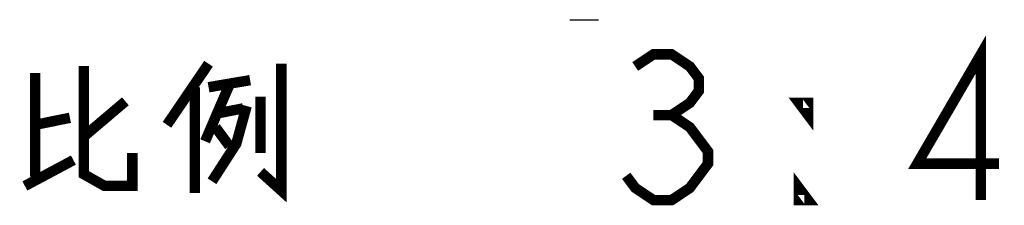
# Model space of a CAD drawing. Header units: millimetres. Extents: x 0 to 1782, y 0 to 1260.
# Tile 21 of 94: x 856 to 927, y 232 to 246. Entities that reach past the tile are written whole.
import ezdxf

# ---------------------------------------------------------------- set-up
doc = ezdxf.new("R2010")
doc.units = ezdxf.units.MM
doc.header["$LTSCALE"] = 98.01
doc.layers.add('G1000总_DXF_TEXT', color=7, linetype='CONTINUOUS')
doc.layers.add('GDU1040-ZJ_DXF_CONTINUOUS_LINE', color=7, linetype='CONTINUOUS')

msp = doc.modelspace()

# ---------------------------------------------------------------- linework, layer by layer
at = {"layer": 'G1000总_DXF_TEXT', "color": 1, "linetype": 'Continuous', "const_width": 0.75}
for points in [[(925.168, 232.564), (925.168, 243.064), (920.575, 235.189), (926.481, 235.189)], [(900.231, 242.189), (901.543, 243.064), (902.856, 243.064), (904.168, 242.189), (904.825, 241.314), (904.825, 240.439), (904.168, 239.564), (902.856, 238.689), (904.168, 237.814), (904.825, 236.939), (905.481, 236.064), (905.481, 235.189), (904.825, 234.314), (904.168, 233.439), (902.856, 232.564), (901.543, 232.564), (900.231, 233.439), (899.575, 234.314)], [(860.45, 242.218), (860.45, 234.427), (861.95, 233.581), (863.95, 233.581), (863.95, 235.951)], [(869.45, 242.387), (866.45, 237.984)], [(874.7, 242.387), (874.7, 233.242), (873.2, 234.597)], [(856.95, 241.71), (856.95, 234.258)], [(869.45, 240.693), (872.45, 241.202)], [(868.45, 240.693), (868.45, 233.072)], [(870.95, 240.863), (869.2, 236.798)], [(873.2, 235.951), (873.2, 240.016)], [(860.45, 237.137), (863.45, 239.677)], [(869.7, 233.919), (871.45, 236.629), (872.2, 239.339)], [(870.2, 238.831), (871.95, 239.169)], [(912.7, 239.564), (912.7, 238.689), (912.043, 239.564), (912.7, 239.564)], [(856.95, 237.984), (859.45, 238.492)], [(901.543, 238.689), (902.856, 238.689)], [(869.95, 237.814), (870.95, 236.46)], [(856.2, 233.581), (859.7, 235.443)], [(912.7, 232.564), (912.043, 232.564), (912.043, 233.439), (912.7, 232.564)]]:
    msp.add_lwpolyline(points, dxfattribs=at)
at = {"layer": 'GDU1040-ZJ_DXF_CONTINUOUS_LINE', "color": 7, "linetype": 'Continuous'}
msp.add_line((895.519, 245.556), (897.592, 245.556), dxfattribs=at)

doc.saveas('drawing.dxf')
